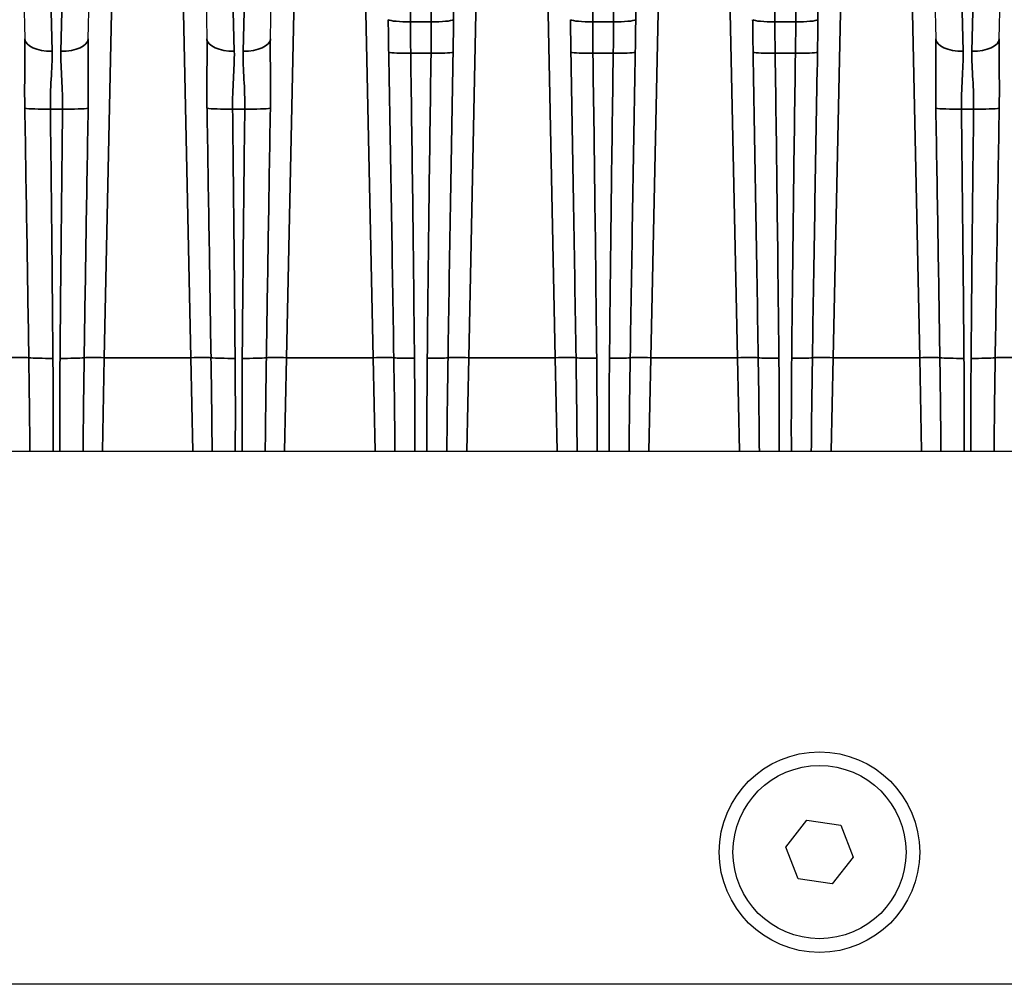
# Model space of a CAD drawing. Header units: millimetres. Extents: x 399 to 6233, y -1870 to 1602.
# Tile 143 of 256: x 5458 to 5480, y -662 to -641. Entities that reach past the tile are written whole.
import ezdxf

# ---------------------------------------------------------------- set-up
doc = ezdxf.new("R2010")
doc.units = ezdxf.units.MM
doc.layers.add('可見 (ISO)', color=7, linetype='Continuous', lineweight=25)
doc.layers.add('窄部可見 (ISO)', color=7, linetype='Continuous', lineweight=35)

msp = doc.modelspace()

# ---------------------------------------------------------------- linework, layer by layer
at = {"layer": '可見 (ISO)'}
for p, q in [((5463.505, -640.957), (5463.624, -635.278)), ((5477.994, -635.278), (5478.113, -640.957)), ((5458.001, -635.64), (5458.113, -640.957)), ((5459.505, -640.957), (5459.616, -635.64)), ((5462.001, -635.64), (5462.113, -640.957)), ((5479.505, -640.957), (5479.616, -635.64)), ((5394.309, -650.003), (5498.809, -650.003)), ((5474.817, -658.691), (5475.284, -658.104)), ((5475.284, -658.104), (5476.026, -658.215)), ((5476.026, -658.215), (5476.301, -658.914)), ((5475.091, -659.39), (5474.817, -658.691)), ((5476.301, -658.914), (5475.834, -659.501)), ((5475.834, -659.501), (5475.091, -659.39)), ((5501.309, -661.703), (5391.809, -661.703))]:
    msp.add_line(p, q, dxfattribs=at)
for radius in [2.2, 1.9]:
    msp.add_circle((5475.559, -658.803), radius, dxfattribs=at)
at = {"layer": '窄部可見 (ISO)'}
for p, q in [((5464.124, -635.271), (5463.858, -647.956)), ((5465.76, -647.956), (5465.494, -635.271)), ((5468.124, -635.271), (5467.858, -647.956)), ((5469.76, -647.956), (5469.494, -635.271)), ((5472.124, -635.271), (5471.858, -647.956)), ((5473.76, -647.956), (5473.494, -635.271)), ((5476.124, -635.271), (5475.858, -647.956)), ((5477.76, -647.956), (5477.494, -635.271)), ((5460.116, -635.633), (5459.858, -647.956)), ((5461.76, -647.956), (5461.501, -635.633)), ((5458.713, -641.233), (5458.683, -640.064)), ((5458.935, -640.064), (5458.905, -641.233)), ((5462.713, -641.233), (5462.683, -640.064)), ((5462.935, -640.064), (5462.905, -641.233)), ((5478.713, -641.233), (5478.683, -640.064)), ((5478.935, -640.064), (5478.905, -641.233)), ((5466.581, -640.59), (5467.037, -640.59)), ((5470.581, -640.59), (5471.037, -640.59)), ((5474.581, -640.59), (5475.037, -640.59)), ((5467.032, -641.274), (5466.586, -641.274)), ((5471.032, -641.274), (5470.586, -641.274)), ((5475.032, -641.274), (5474.586, -641.274)), ((5458.943, -642.501), (5458.675, -642.501)), ((5462.943, -642.501), (5462.675, -642.501)), ((5478.943, -642.501), (5478.675, -642.501)), ((5459.816, -650.003), (5459.858, -647.956)), ((5459.858, -647.956), (5461.76, -647.956)), ((5461.76, -647.956), (5461.802, -650.003)), ((5463.816, -650.003), (5463.858, -647.956)), ((5463.858, -647.956), (5465.76, -647.956)), ((5465.76, -647.956), (5465.802, -650.003)), ((5467.816, -650.003), (5467.858, -647.956)), ((5467.858, -647.956), (5469.76, -647.956)), ((5469.76, -647.956), (5469.802, -650.003)), ((5471.816, -650.003), (5471.858, -647.956)), ((5471.858, -647.956), (5473.76, -647.956)), ((5473.76, -647.956), (5473.802, -650.003)), ((5475.816, -650.003), (5475.858, -647.956)), ((5475.858, -647.956), (5477.76, -647.956)), ((5477.76, -647.956), (5477.802, -650.003)), ((5474.224, -648.672), (5474.224, -648.672))]:
    msp.add_line(p, q, dxfattribs=at)
for centre, major_axis, ratio, start_param, end_param in [((5468.062, -638.225), (-0.227, -10.755), 0.04648, 4.715072, 4.930437), ((5472.062, -638.225), (-0.227, -10.755), 0.04648, 4.715072, 4.930437), ((5476.062, -638.225), (-0.227, -10.755), 0.04648, 4.715072, 4.930437), ((5466.062, -638.868), (-0.122, 7.61), 0.06621, 4.483034, 4.786589), ((5467.555, -638.868), (0.122, 7.61), 0.06621, 1.496596, 1.800152), ((5470.062, -638.868), (-0.122, 7.61), 0.06621, 4.483034, 4.786589), ((5471.555, -638.868), (0.122, 7.61), 0.06621, 1.496596, 1.800152), ((5474.062, -638.868), (-0.122, 7.61), 0.06621, 4.483034, 4.786589), ((5475.555, -638.868), (0.122, 7.61), 0.06621, 1.496596, 1.800152), ((5466.581, -640.527), (-0.5, 0), 0.127071, 0.217019, 1.570724), ((5467.037, -640.527), (0.5, 0), 0.127071, 4.712461, 6.066166), ((5470.581, -640.527), (-0.5, 0), 0.127071, 0.217019, 1.570724), ((5471.037, -640.527), (0.5, 0), 0.127071, 4.712461, 6.066166), ((5474.581, -640.527), (-0.5, 0), 0.127071, 0.217019, 1.570724), ((5475.037, -640.527), (0.5, 0), 0.127071, 4.712461, 6.066166), ((5458.713, -640.945), (-0.6, -0.013), 0.481235, 0, 1.560716), ((5458.905, -640.945), (0.6, -0.013), 0.481235, 4.722469, 6.283185), ((5462.713, -640.945), (-0.6, -0.013), 0.481235, 0, 1.560716), ((5462.905, -640.945), (0.6, -0.013), 0.481235, 4.722469, 6.283185), ((5478.713, -640.945), (-0.6, -0.013), 0.481235, 0, 1.560716), ((5478.905, -640.945), (0.6, -0.013), 0.481235, 4.722469, 6.283185), ((5465.394, -630.531), (0.877, -41.815), 0.011955, 1.140688, 1.311083), ((5466.586, -641.244), (-0.5, -0.007), 0.058752, 0.258778, 1.569937), ((5465.983, -637.293), (-0.504, 29.462), 0.018287, 4.341275, 4.576569), ((5467.634, -637.293), (0.504, 29.462), 0.018287, 1.706616, 1.94191), ((5467.032, -641.244), (0.5, -0.007), 0.058752, 4.713248, 6.024407), ((5468.224, -630.531), (-0.877, -41.815), 0.011955, 4.972102, 5.142498), ((5469.394, -630.531), (0.877, -41.815), 0.011955, 1.140688, 1.311083), ((5470.586, -641.244), (-0.5, -0.007), 0.058752, 0.258778, 1.569937), ((5469.983, -637.293), (-0.504, 29.462), 0.018287, 4.341275, 4.576569), ((5471.634, -637.293), (0.504, 29.462), 0.018287, 1.706616, 1.94191), ((5471.032, -641.244), (0.5, -0.007), 0.058752, 4.713248, 6.024407), ((5472.224, -630.531), (-0.877, -41.815), 0.011955, 4.972102, 5.142498), ((5473.394, -630.531), (0.877, -41.815), 0.011955, 1.140688, 1.311083), ((5474.586, -641.244), (-0.5, -0.007), 0.058752, 0.258778, 1.569937), ((5473.983, -637.293), (-0.504, 29.462), 0.018287, 4.341275, 4.576569), ((5475.634, -637.293), (0.504, 29.462), 0.018287, 1.706616, 1.94191), ((5475.032, -641.244), (0.5, -0.007), 0.058752, 4.713248, 6.024407), ((5476.224, -630.531), (-0.877, -41.815), 0.011955, 4.972102, 5.142498), ((5457.307, -626.346), (0.964, -45.999), 0.010868, 1.081508, 1.212085), ((5458.675, -642.466), (-0.6, -0.007), 0.058754, 0.357898, 1.570091), ((5457.954, -635.133), (-0.533, 32.384), 0.019013, 4.304483, 4.482558), ((5459.664, -635.133), (0.533, 32.384), 0.019013, 1.800628, 1.978702), ((5458.943, -642.466), (0.6, -0.007), 0.058754, 4.713094, 5.925287), ((5460.311, -626.346), (-0.964, -45.999), 0.010868, 5.0711, 5.201678), ((5461.307, -626.346), (0.964, -45.999), 0.010868, 1.081508, 1.212085), ((5462.675, -642.466), (-0.6, -0.007), 0.058754, 0.357898, 1.570091), ((5461.954, -635.133), (-0.533, 32.384), 0.019013, 4.304483, 4.482558), ((5463.664, -635.133), (0.533, 32.384), 0.019013, 1.800628, 1.978702), ((5462.943, -642.466), (0.6, -0.007), 0.058754, 4.713094, 5.925287), ((5464.311, -626.346), (-0.964, -45.999), 0.010868, 5.0711, 5.201678), ((5477.307, -626.346), (0.964, -45.999), 0.010868, 1.081508, 1.212085), ((5478.675, -642.466), (-0.6, -0.007), 0.058754, 0.357898, 1.570091), ((5477.954, -635.133), (-0.533, 32.384), 0.019013, 4.304483, 4.482558), ((5479.664, -635.133), (0.533, 32.384), 0.019013, 1.800628, 1.978702), ((5478.943, -642.466), (0.6, -0.007), 0.058754, 4.713094, 5.925287), ((5480.311, -626.346), (-0.964, -45.999), 0.010868, 5.0711, 5.201678), ((5457.76, -647.973), (0.5, 0.01), 0.034892, 0.488057, 1.570065), ((5458.731, -647.935), (-0.6, -0.005), 0.058756, 0.488652, 1.570312), ((5458.887, -647.935), (-0.6, 0.005), 0.058756, 1.57128, 2.65294), ((5459.858, -647.973), (0.5, -0.01), 0.034892, 1.571527, 2.653535), ((5461.76, -647.973), (0.5, 0.01), 0.034892, 0.488057, 1.570065), ((5462.731, -647.935), (-0.6, -0.005), 0.058756, 0.488652, 1.570312), ((5462.887, -647.935), (0.6, -0.005), 0.058756, 4.712873, 5.794533), ((5463.858, -647.973), (-0.5, 0.01), 0.034892, 4.71312, 5.795128), ((5465.76, -647.973), (-0.5, -0.01), 0.034892, 3.57047, 4.711658), ((5466.668, -647.94), (-0.5, -0.005), 0.058755, 0.429389, 1.570209), ((5466.949, -647.94), (-0.5, 0.005), 0.058755, 1.571384, 2.712203), ((5467.858, -647.973), (-0.5, 0.01), 0.034892, 4.71312, 5.854308), ((5469.76, -647.973), (-0.5, -0.01), 0.034892, 3.57047, 4.711658), ((5470.668, -647.94), (-0.5, -0.005), 0.058755, 0.429389, 1.570209), ((5470.949, -647.94), (-0.5, 0.005), 0.058755, 1.571384, 2.712203), ((5471.858, -647.973), (-0.5, 0.01), 0.034892, 4.71312, 5.854308), ((5473.76, -647.973), (0.5, 0.01), 0.034892, 0.428877, 1.570065), ((5474.668, -647.94), (-0.5, -0.005), 0.058755, 0.429389, 1.570209), ((5474.949, -647.94), (-0.5, 0.005), 0.058755, 1.571384, 2.712203), ((5475.858, -647.973), (0.5, -0.01), 0.034892, 1.571527, 2.712716), ((5477.76, -647.973), (0.5, 0.01), 0.034892, 0.488057, 1.570065), ((5478.731, -647.935), (-0.6, -0.005), 0.058756, 0.488652, 1.570312), ((5478.887, -647.935), (-0.6, 0.005), 0.058756, 1.57128, 2.65294), ((5479.858, -647.973), (0.5, -0.01), 0.034892, 1.571527, 2.653535)]:
    msp.add_ellipse(centre, major_axis=major_axis, ratio=ratio, start_param=start_param, end_param=end_param, dxfattribs=at)
for points, knots in [([(5466.102, -641.259), (5466.1, -641.143), (5466.099, -641.028), (5466.097, -640.913), (5466.095, -640.789), (5466.094, -640.665), (5466.092, -640.541)], [0, 0, 0, 0, 0.0003464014, 0.0003464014, 0.0003464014, 0.0007194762, 0.0007194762, 0.0007194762, 0.0007194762]), ([(5466.581, -640.59), (5466.581, -640.708), (5466.581, -640.826), (5466.582, -640.944), (5466.583, -641.054), (5466.584, -641.164), (5466.586, -641.274)], [0, 0, 0, 0, 0.0003560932, 0.0003560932, 0.0003560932, 0.0006862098, 0.0006862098, 0.0006862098, 0.0006862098]), ([(5467.032, -641.274), (5467.034, -641.164), (5467.035, -641.054), (5467.036, -640.944), (5467.037, -640.826), (5467.037, -640.708), (5467.037, -640.59)], [0, 0, 0, 0, 0.0003301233, 0.0003301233, 0.0003301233, 0.0006862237, 0.0006862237, 0.0006862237, 0.0006862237]), ([(5467.525, -640.541), (5467.524, -640.665), (5467.522, -640.789), (5467.521, -640.913), (5467.519, -641.028), (5467.517, -641.143), (5467.515, -641.259)], [0, 0, 0, 0, 0.0003730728, 0.0003730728, 0.0003730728, 0.0007194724, 0.0007194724, 0.0007194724, 0.0007194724]), ([(5470.102, -641.259), (5470.1, -641.143), (5470.099, -641.028), (5470.097, -640.913), (5470.095, -640.789), (5470.094, -640.665), (5470.092, -640.541)], [0, 0, 0, 0, 0.0003464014, 0.0003464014, 0.0003464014, 0.0007194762, 0.0007194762, 0.0007194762, 0.0007194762]), ([(5470.581, -640.59), (5470.581, -640.708), (5470.581, -640.826), (5470.582, -640.944), (5470.583, -641.054), (5470.584, -641.164), (5470.586, -641.274)], [0, 0, 0, 0, 0.0003560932, 0.0003560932, 0.0003560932, 0.0006862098, 0.0006862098, 0.0006862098, 0.0006862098]), ([(5471.032, -641.274), (5471.034, -641.164), (5471.035, -641.054), (5471.036, -640.944), (5471.037, -640.826), (5471.037, -640.708), (5471.037, -640.59)], [0, 0, 0, 0, 0.0003301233, 0.0003301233, 0.0003301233, 0.0006862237, 0.0006862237, 0.0006862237, 0.0006862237]), ([(5471.525, -640.541), (5471.524, -640.665), (5471.522, -640.789), (5471.521, -640.913), (5471.519, -641.028), (5471.517, -641.143), (5471.515, -641.259)], [0, 0, 0, 0, 0.0003730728, 0.0003730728, 0.0003730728, 0.0007194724, 0.0007194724, 0.0007194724, 0.0007194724]), ([(5474.102, -641.259), (5474.1, -641.143), (5474.099, -641.028), (5474.097, -640.913), (5474.095, -640.789), (5474.094, -640.665), (5474.092, -640.541)], [0, 0, 0, 0, 0.0003464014, 0.0003464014, 0.0003464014, 0.0007194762, 0.0007194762, 0.0007194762, 0.0007194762]), ([(5474.581, -640.59), (5474.581, -640.708), (5474.581, -640.826), (5474.582, -640.944), (5474.583, -641.054), (5474.584, -641.164), (5474.586, -641.274)], [0, 0, 0, 0, 0.0003560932, 0.0003560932, 0.0003560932, 0.0006862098, 0.0006862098, 0.0006862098, 0.0006862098]), ([(5475.032, -641.274), (5475.034, -641.164), (5475.035, -641.054), (5475.036, -640.944), (5475.037, -640.826), (5475.037, -640.708), (5475.037, -640.59)], [0, 0, 0, 0, 0.0003301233, 0.0003301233, 0.0003301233, 0.0006862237, 0.0006862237, 0.0006862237, 0.0006862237]), ([(5475.525, -640.541), (5475.524, -640.665), (5475.522, -640.789), (5475.521, -640.913), (5475.519, -641.028), (5475.517, -641.143), (5475.515, -641.259)], [0, 0, 0, 0, 0.0003730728, 0.0003730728, 0.0003730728, 0.0007194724, 0.0007194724, 0.0007194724, 0.0007194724]), ([(5458.113, -642.485), (5458.109, -642.227), (5458.11, -641.969), (5458.112, -641.714), (5458.112, -641.708), (5458.112, -641.702), (5458.112, -641.696), (5458.114, -641.447), (5458.118, -641.201), (5458.113, -640.957)], [0, 0, 0, 0, 0.000774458, 0.000774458, 0.000774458, 0.000793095, 0.000793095, 0.000793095, 0.001548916, 0.001548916, 0.001548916, 0.001548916]), ([(5459.505, -640.957), (5459.5, -641.202), (5459.504, -641.451), (5459.506, -641.7), (5459.506, -641.705), (5459.506, -641.71), (5459.506, -641.715), (5459.508, -641.97), (5459.509, -642.227), (5459.505, -642.485)], [0, 0, 0, 0, 0.000759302, 0.000759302, 0.000759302, 0.000774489, 0.000774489, 0.000774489, 0.001548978, 0.001548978, 0.001548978, 0.001548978]), ([(5462.113, -642.485), (5462.109, -642.227), (5462.11, -641.969), (5462.112, -641.714), (5462.112, -641.708), (5462.112, -641.702), (5462.112, -641.696), (5462.114, -641.447), (5462.118, -641.201), (5462.113, -640.957)], [0, 0, 0, 0, 0.000774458, 0.000774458, 0.000774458, 0.000793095, 0.000793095, 0.000793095, 0.001548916, 0.001548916, 0.001548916, 0.001548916]), ([(5463.505, -640.957), (5463.5, -641.202), (5463.504, -641.451), (5463.506, -641.7), (5463.506, -641.705), (5463.506, -641.71), (5463.506, -641.715), (5463.508, -641.97), (5463.509, -642.227), (5463.505, -642.485)], [0, 0, 0, 0, 0.000759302, 0.000759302, 0.000759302, 0.000774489, 0.000774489, 0.000774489, 0.001548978, 0.001548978, 0.001548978, 0.001548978]), ([(5478.113, -642.485), (5478.109, -642.227), (5478.11, -641.969), (5478.112, -641.714), (5478.112, -641.708), (5478.112, -641.702), (5478.112, -641.696), (5478.114, -641.447), (5478.118, -641.201), (5478.113, -640.957)], [0, 0, 0, 0, 0.000774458, 0.000774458, 0.000774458, 0.000793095, 0.000793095, 0.000793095, 0.001548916, 0.001548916, 0.001548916, 0.001548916]), ([(5479.505, -640.957), (5479.5, -641.202), (5479.504, -641.451), (5479.506, -641.7), (5479.506, -641.705), (5479.506, -641.71), (5479.506, -641.715), (5479.508, -641.97), (5479.509, -642.227), (5479.505, -642.485)], [0, 0, 0, 0, 0.000759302, 0.000759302, 0.000759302, 0.000774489, 0.000774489, 0.000774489, 0.001548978, 0.001548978, 0.001548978, 0.001548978]), ([(5458.713, -641.233), (5458.717, -641.429), (5458.704, -641.633), (5458.681, -642.057), (5458.672, -642.278), (5458.675, -642.501)], [0, 0, 0, 0, 0.000661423, 0.000661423, 0.001322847, 0.001322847, 0.001322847, 0.001322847]), ([(5458.943, -642.501), (5458.946, -642.278), (5458.937, -642.061), (5458.914, -641.637), (5458.9, -641.429), (5458.905, -641.233)], [0, 0, 0, 0, 0.000661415, 0.000661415, 0.001322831, 0.001322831, 0.001322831, 0.001322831]), ([(5462.713, -641.233), (5462.717, -641.429), (5462.704, -641.633), (5462.681, -642.057), (5462.672, -642.278), (5462.675, -642.501)], [0, 0, 0, 0, 0.000661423, 0.000661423, 0.001322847, 0.001322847, 0.001322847, 0.001322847]), ([(5462.943, -642.501), (5462.946, -642.278), (5462.937, -642.061), (5462.914, -641.637), (5462.9, -641.429), (5462.905, -641.233)], [0, 0, 0, 0, 0.000661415, 0.000661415, 0.001322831, 0.001322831, 0.001322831, 0.001322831]), ([(5478.713, -641.233), (5478.717, -641.429), (5478.704, -641.633), (5478.681, -642.057), (5478.672, -642.278), (5478.675, -642.501)], [0, 0, 0, 0, 0.000661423, 0.000661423, 0.001322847, 0.001322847, 0.001322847, 0.001322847]), ([(5478.943, -642.501), (5478.946, -642.278), (5478.937, -642.061), (5478.914, -641.637), (5478.9, -641.429), (5478.905, -641.233)], [0, 0, 0, 0, 0.000661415, 0.000661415, 0.001322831, 0.001322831, 0.001322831, 0.001322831]), ([(5458.225, -650.003), (5458.223, -649.683), (5458.219, -649.364), (5458.216, -649.045), (5458.211, -648.682), (5458.206, -648.319), (5458.201, -647.956)], [0.000041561, 0.000041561, 0.000041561, 0.000041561, 0.001000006, 0.001000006, 0.001000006, 0.00208995, 0.00208995, 0.00208995, 0.00208995]), ([(5459.417, -647.956), (5459.412, -648.289), (5459.407, -648.622), (5459.403, -648.955), (5459.399, -649.304), (5459.395, -649.653), (5459.392, -650.003)], [0, 0, 0, 0, 0.001000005, 0.001000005, 0.001000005, 0.002048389, 0.002048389, 0.002048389, 0.002048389]), ([(5462.225, -650.003), (5462.223, -649.683), (5462.219, -649.364), (5462.216, -649.045), (5462.211, -648.682), (5462.206, -648.319), (5462.201, -647.956)], [0.000041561, 0.000041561, 0.000041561, 0.000041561, 0.001000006, 0.001000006, 0.001000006, 0.00208995, 0.00208995, 0.00208995, 0.00208995]), ([(5463.417, -647.956), (5463.412, -648.289), (5463.407, -648.622), (5463.403, -648.955), (5463.399, -649.304), (5463.395, -649.653), (5463.392, -650.003)], [0, 0, 0, 0, 0.001000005, 0.001000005, 0.001000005, 0.002048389, 0.002048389, 0.002048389, 0.002048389]), ([(5466.239, -650.003), (5466.236, -649.683), (5466.233, -649.364), (5466.229, -649.045), (5466.225, -648.682), (5466.22, -648.319), (5466.214, -647.957)], [0.000041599, 0.000041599, 0.000041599, 0.000041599, 0.001000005, 0.001000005, 0.001000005, 0.002089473, 0.002089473, 0.002089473, 0.002089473]), ([(5467.404, -647.957), (5467.399, -648.29), (5467.394, -648.623), (5467.39, -648.956), (5467.385, -649.305), (5467.382, -649.654), (5467.379, -650.003)], [0, 0, 0, 0, 0.001000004, 0.001000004, 0.001000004, 0.002047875, 0.002047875, 0.002047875, 0.002047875]), ([(5470.239, -650.003), (5470.236, -649.683), (5470.233, -649.364), (5470.229, -649.045), (5470.225, -648.682), (5470.22, -648.319), (5470.214, -647.957)], [0.000041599, 0.000041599, 0.000041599, 0.000041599, 0.001000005, 0.001000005, 0.001000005, 0.002089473, 0.002089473, 0.002089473, 0.002089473]), ([(5471.404, -647.957), (5471.399, -648.29), (5471.394, -648.623), (5471.39, -648.956), (5471.385, -649.305), (5471.382, -649.654), (5471.379, -650.003)], [0, 0, 0, 0, 0.001000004, 0.001000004, 0.001000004, 0.002047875, 0.002047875, 0.002047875, 0.002047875]), ([(5474.239, -650.003), (5474.236, -649.683), (5474.233, -649.364), (5474.229, -649.045), (5474.225, -648.682), (5474.22, -648.319), (5474.214, -647.957)], [0.000041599, 0.000041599, 0.000041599, 0.000041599, 0.001000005, 0.001000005, 0.001000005, 0.002089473, 0.002089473, 0.002089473, 0.002089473]), ([(5475.404, -647.957), (5475.399, -648.29), (5475.394, -648.623), (5475.39, -648.956), (5475.385, -649.305), (5475.382, -649.654), (5475.379, -650.003)], [0, 0, 0, 0, 0.001000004, 0.001000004, 0.001000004, 0.002047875, 0.002047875, 0.002047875, 0.002047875]), ([(5478.225, -650.003), (5478.223, -649.683), (5478.219, -649.364), (5478.216, -649.045), (5478.211, -648.682), (5478.206, -648.319), (5478.201, -647.956)], [0.000041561, 0.000041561, 0.000041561, 0.000041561, 0.001000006, 0.001000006, 0.001000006, 0.00208995, 0.00208995, 0.00208995, 0.00208995]), ([(5479.417, -647.956), (5479.412, -648.289), (5479.407, -648.622), (5479.403, -648.955), (5479.399, -649.304), (5479.395, -649.653), (5479.392, -650.003)], [0, 0, 0, 0, 0.001000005, 0.001000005, 0.001000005, 0.002048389, 0.002048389, 0.002048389, 0.002048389])]:
    msp.add_open_spline(points, degree=3, knots=knots, dxfattribs=at)
for points in [[(5458.731, -647.97), (5458.736, -648.648), (5458.738, -649.325), (5458.733, -650.003)], [(5458.885, -650.003), (5458.88, -649.325), (5458.882, -648.648), (5458.887, -647.97)], [(5462.731, -647.97), (5462.736, -648.648), (5462.738, -649.325), (5462.733, -650.003)], [(5462.885, -650.003), (5462.88, -649.325), (5462.882, -648.648), (5462.887, -647.97)], [(5466.668, -647.969), (5466.675, -648.647), (5466.679, -649.325), (5466.676, -650.003)], [(5466.942, -650.003), (5466.939, -649.325), (5466.942, -648.647), (5466.949, -647.969)], [(5470.668, -647.969), (5470.675, -648.647), (5470.679, -649.325), (5470.676, -650.003)], [(5470.942, -650.003), (5470.939, -649.325), (5470.942, -648.647), (5470.949, -647.969)], [(5474.668, -647.969), (5474.675, -648.647), (5474.679, -649.325), (5474.676, -650.003)], [(5474.942, -650.003), (5474.939, -649.325), (5474.942, -648.647), (5474.949, -647.969)], [(5478.731, -647.97), (5478.736, -648.648), (5478.738, -649.325), (5478.733, -650.003)], [(5478.885, -650.003), (5478.88, -649.325), (5478.882, -648.648), (5478.887, -647.97)]]:
    msp.add_open_spline(points, degree=3, dxfattribs=at)

doc.saveas('drawing.dxf')
